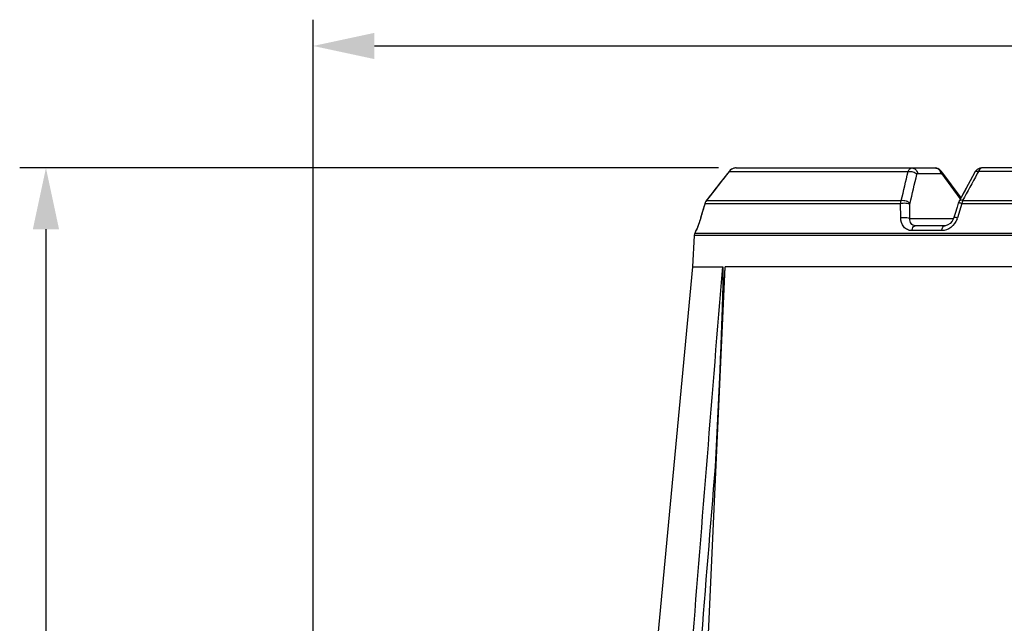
# Model space of a CAD drawing. Header units: millimetres. Extents: x -192 to 265, y -68 to 200.
# Tile 6 of 47: x -189 to -133, y 163 to 197. Entities that reach past the tile are written whole.
import ezdxf

# ---------------------------------------------------------------- set-up
doc = ezdxf.new("R2010")
doc.units = ezdxf.units.MM
doc.header["$LTSCALE"] = 16.335
doc.layers.get('0').update_dxf_attribs({"linetype": 'CONTINUOUS'})

# ---------------------------------------------------------------- blocks, each defined once
blk = doc.blocks.new('_FILLED')
at = {"color": 0, "linetype": 'ByBlock'}
blk.add_solid([(0, 0), (-1, 0.214), (-1, -0.214)], dxfattribs=at)

msp = doc.modelspace()

# ---------------------------------------------------------------- linework, layer by layer
at = {"color": 7, "linetype": 'Continuous'}
for p, q in [((-172.49366, 126.08064), (-172.49366, 197.44262)), ((-168.99366, 195.94262), (-79.53293, 195.94262)), ((-149.33278, 188.97799), (-189.25834, 188.97799)), ((-148.73697, 188.77765), (-148.73539, 188.78145)), ((-148.73697, 188.77765), (-138.50818, 188.77765)), ((-148.33463, 188.97799), (-136.96096, 188.97799)), ((-137.96403, 188.66315), (-136.63601, 188.66315)), ((-136.74781, 188.91567), (-136.81632, 188.94499)), ((-136.23824, 188.29581), (-136.6103, 188.79514)), ((-136.59083, 188.63361), (-135.54593, 187.2313)), ((-135.48112, 187.27974), (-136.52596, 188.68195)), ((-134.70071, 188.72879), (-134.96696, 188.23845)), ((-134.49208, 188.77765), (-134.56052, 188.65231)), ((-114.0345, 188.77765), (-134.49208, 188.77765)), ((-114.21948, 188.97799), (-134.30711, 188.97799)), ((-135.14094, 187.91765), (-135.31161, 187.60293)), ((-135.48112, 187.27974), (-135.81034, 187.72155)), ((-135.30838, 187.60889), (-135.59731, 187.07544)), ((-135.31161, 187.60293), (-135.48543, 187.28202)), ((-150.10979, 186.95716), (-150.10945, 186.96209)), ((-150.10979, 186.95716), (-138.93574, 186.95716)), ((-150.02381, 187.12788), (-150.07013, 187.05679)), ((-150.02524, 187.12481), (-150.02381, 187.12788)), ((-150.02524, 187.12481), (-138.8957, 187.12481)), ((-138.9319, 186.13462), (-138.93574, 186.95716)), ((-138.4016, 186.09578), (-138.40352, 186.91831)), ((-135.43734, 186.95716), (-135.68873, 186.13462)), ((-135.54593, 187.2313), (-135.5268, 187.20563)), ((-135.43734, 186.95716), (-113.08924, 186.95716)), ((-135.39283, 187.12481), (-113.13375, 187.12481)), ((-135.82291, 186.37288), (-135.89343, 186.14002)), ((-150.35734, 186.13463), (-150.35696, 186.13914)), ((-138.4016, 186.09578), (-135.90848, 186.09578)), ((-136.41631, 185.67599), (-138.09767, 185.67599)), ((-187.75834, 185.47799), (-187.75834, 47.88849)), ((-150.80942, 183.33967), (-150.70297, 185.11892)), ((-150.70297, 185.11892), (-150.6842, 185.22859)), ((-97.82362, 185.11892), (-150.70297, 185.11892)), ((-150.63505, 185.4), (-150.6842, 185.22859)), ((-97.84239, 185.22859), (-150.6842, 185.22859)), ((-150.61667, 185.4), (-150.63505, 185.4)), ((-136.58746, 185.4), (-138.29251, 185.4)), ((-153.23221, 157.51679), (-150.80942, 183.33967)), ((-150.80942, 183.33967), (-149.10083, 183.33967)), ((-149.92466, 161.9571), (-148.95952, 183.33967)), ((-149.51706, 171.91757), (-148.95952, 183.33967)), ((-97.71717, 183.33967), (-148.95952, 183.33967))]:
    msp.add_line(p, q, dxfattribs=at)
for points in [[(-148.73539, 188.78145), (-149.11441, 188.29589), (-149.60878, 187.66143), (-150.02381, 187.12788)], [(-148.33464, 188.97799), (-148.4645, 188.96067), (-148.62296, 188.88745), (-148.73539, 188.78145)], [(-148.62975, 188.88105), (-148.63703, 188.87738), (-148.73539, 188.78145)], [(-136.6103, 188.79514), (-136.73371, 188.91093), (-136.87392, 188.96875), (-136.96096, 188.97799)], [(-134.70071, 188.72879), (-134.96435, 188.24326), (-135.30838, 187.60889)], [(-134.56191, 188.89196), (-134.67731, 188.76797), (-134.70071, 188.7288)], [(-134.68076, 188.76219), (-134.68171, 188.76113), (-134.70071, 188.72881)], [(-134.30969, 188.97798), (-134.41528, 188.96364), (-134.56191, 188.89196)], [(-150.10945, 186.96209), (-150.17423, 186.74702), (-150.287, 186.37206)], [(-135.64408, 186.96277), (-135.70929, 186.74775), (-135.82291, 186.37288)], [(-135.59726, 187.07554), (-135.63863, 186.97986), (-135.64408, 186.96276)], [(-150.287, 186.37206), (-150.36333, 186.11798), (-150.39456, 186.01601), (-150.42448, 185.92107), (-150.45273, 185.83396), (-150.47896, 185.7553), (-150.5029, 185.6855), (-150.52434, 185.62491), (-150.54306, 185.57371)], [(-150.48162, 185.74765), (-150.48812, 185.72837), (-150.51194, 185.65972), (-150.53301, 185.60099)], [(-135.89344, 186.13998), (-135.90869, 186.09516), (-135.99076, 185.93878), (-136.10343, 185.81121), (-136.2356, 185.72172), (-136.37104, 185.67911), (-136.41702, 185.67599)], [(-150.54306, 185.57371), (-150.55861, 185.53281), (-150.57044, 185.50327), (-150.57783, 185.486), (-150.57908, 185.48327)]]:
    msp.add_lwpolyline(points, dxfattribs=at)
for centre, radius, start, end in [((514.26263, -329.31426), 841.42005, 141.99464211, 142.13734003), ((-148.33202, 188.46874), 0.50933, 97.678872, 142.662358), ((-148.33273, 188.47122), 0.50677, 90.215009, 97.636212), ((-149.61944, 186.81505), 0.51053, 158.428182, 163.837083), ((-149.61887, 186.81474), 0.51117, 149.495345, 158.419407), ((-149.61922, 186.81486), 0.51081, 144.585135, 149.487531), ((-149.61953, 186.81509), 0.51042, 142.641312, 144.584954), ((-136.71109, 186.44702), 1.06903, 338.850467, 343.008724), ((-150.26881, 185.29499), 0.381, 139.769349, 164.001509)]:
    msp.add_arc(centre, radius, start, end, dxfattribs=at)
for points in [[(-138.8957, 187.12481), (-138.76697, 187.67586), (-138.63782, 188.22681), (-138.50818, 188.77765)], [(-138.39909, 186.96023), (-138.26908, 187.51129), (-138.13859, 188.06224), (-138.00756, 188.61306)], [(-136.74887, 188.88885), (-136.71605, 188.85705), (-136.6892, 188.81818), (-136.67002, 188.7767)], [(-136.67002, 188.7767), (-136.65343, 188.74084), (-136.64198, 188.70221), (-136.63601, 188.66315)], [(-134.56052, 188.65231), (-134.83838, 188.14337), (-135.11579, 187.63419), (-135.39283, 187.12481)], [(-150.10979, 186.95716), (-150.19246, 186.68303), (-150.27498, 186.40885), (-150.35733, 186.13462)], [(-138.40352, 186.91831), (-138.40355, 186.93236), (-138.40231, 186.94655), (-138.39909, 186.96023)], [(-150.84352, 161.64113), (-150.26358, 168.87405), (-149.68276, 176.1069), (-149.10083, 183.33967)], [(-150.34498, 161.61218), (-150.06922, 165.04733), (-149.79326, 168.48246), (-149.51706, 171.91757)]]:
    msp.add_open_spline(points, degree=3, dxfattribs=at)
for points, knots in [([(-138.50818, 188.77765), (-138.48697, 188.83207), (-138.43661, 188.92681), (-138.33407, 188.97799), (-138.28897, 188.97799)], [0, 0, 0, 0, 0.56426416, 1, 1, 1, 1]), ([(-138.50818, 188.77765), (-138.41608, 188.79408), (-138.22996, 188.77378), (-138.06262, 188.68082), (-138.00756, 188.61306)], [0, 0, 0, 0, 0.51724415, 1, 1, 1, 1]), ([(-138.28897, 188.97799), (-138.21228, 188.97799), (-138.04827, 188.90495), (-137.97672, 188.7463), (-137.96403, 188.66315)], [0, 0, 0, 0, 0.47690495, 1, 1, 1, 1]), ([(-138.00756, 188.61306), (-138.00585, 188.62022), (-137.99976, 188.64163), (-137.97959, 188.66315), (-137.96403, 188.66315)], [0, 0, 0, 0, 0.32096224, 1, 1, 1, 1]), ([(-136.96096, 188.97799), (-136.90338, 188.97799), (-136.82361, 188.95223), (-136.76336, 188.9029), (-136.74887, 188.88885)], [0, 0, 0, 0, 0.74039836, 1, 1, 1, 1]), ([(-136.63601, 188.66315), (-136.63219, 188.66315), (-136.61374, 188.65969), (-136.59954, 188.64529), (-136.59083, 188.63361)], [0, 0, 0, 0, 0.20767867, 1, 1, 1, 1]), ([(-136.61023, 188.79511), (-136.60263, 188.7849), (-136.57564, 188.73562), (-136.57923, 188.67468), (-136.59083, 188.63361)], [0, 0, 0, 0, 0.22972665, 1, 1, 1, 1]), ([(-134.49208, 188.77765), (-134.51583, 188.78201), (-134.58566, 188.79127), (-134.67718, 188.77205), (-134.7007, 188.7288)], [0, 0, 0, 0, 0.32906806, 1, 1, 1, 1]), ([(-134.30711, 188.97799), (-134.32475, 188.97799), (-134.37587, 188.96275), (-134.44296, 188.88979), (-134.47652, 188.81926), (-134.49208, 188.77765)], [0, 0, 0, 0, 0.18491596, 0.53431262, 1, 1, 1, 1]), ([(-138.93574, 186.95716), (-138.93394, 186.97211), (-138.92551, 187.02901), (-138.91085, 187.08512), (-138.8957, 187.12481)], [0, 0, 0, 0, 0.2616275, 1, 1, 1, 1]), ([(-138.93574, 186.95716), (-138.84055, 186.97768), (-138.69422, 186.98425), (-138.51579, 186.96026), (-138.43556, 186.93551), (-138.40352, 186.91831)], [0, 0, 0, 0, 0.54050825, 0.7981715, 1, 1, 1, 1]), ([(-138.8957, 187.12481), (-138.80403, 187.14026), (-138.61965, 187.11949), (-138.45376, 187.02723), (-138.39909, 186.96023)], [0, 0, 0, 0, 0.51806238, 1, 1, 1, 1]), ([(-135.62538, 186.97479), (-135.62783, 186.97422), (-135.6349, 186.97228), (-135.6426, 186.96759), (-135.64407, 186.96277)], [0, 0, 0, 0, 0.33205541, 1, 1, 1, 1]), ([(-135.43734, 186.95716), (-135.47551, 186.96515), (-135.53733, 186.97526), (-135.60183, 186.98026), (-135.62538, 186.97479)], [0, 0, 0, 0, 0.61727556, 1, 1, 1, 1]), ([(-135.39283, 187.12481), (-135.41614, 187.1289), (-135.48478, 187.13746), (-135.57418, 187.118), (-135.59725, 187.07553)], [0, 0, 0, 0, 0.32871475, 1, 1, 1, 1]), ([(-135.39283, 187.12481), (-135.39772, 187.11201), (-135.41677, 187.05734), (-135.42997, 187.00071), (-135.43734, 186.95716)], [0, 0, 0, 0, 0.2367708, 1, 1, 1, 1]), ([(-150.50035, 185.68909), (-150.51436, 185.64855), (-150.53959, 185.57748), (-150.57052, 185.49525), (-150.59094, 185.44648), (-150.60183, 185.42159), (-150.60955, 185.40858), (-150.61432, 185.4), (-150.61667, 185.4)], [0, 0, 0, 0, 0.41181892, 0.72502628, 0.83965661, 0.92410244, 0.97741263, 1, 1, 1, 1]), ([(-150.35733, 186.13462), (-150.36953, 186.094), (-150.41512, 185.94483), (-150.46325, 185.79643), (-150.50035, 185.68909)], [0, 0, 0, 0, 0.27194, 1, 1, 1, 1]), ([(-138.9319, 186.13462), (-138.83693, 186.15483), (-138.69114, 186.16131), (-138.51337, 186.13741), (-138.43351, 186.11283), (-138.4016, 186.09578)], [0, 0, 0, 0, 0.54099196, 0.79839542, 1, 1, 1, 1]), ([(-138.29251, 185.4), (-138.37978, 185.39999), (-138.556, 185.43643), (-138.84749, 185.66125), (-138.93097, 185.9504), (-138.9319, 186.13462)], [0, 0, 0, 0, 0.24415341, 0.48462279, 1, 1, 1, 1]), ([(-138.09767, 185.67599), (-138.14673, 185.67599), (-138.24435, 185.69704), (-138.35322, 185.7991), (-138.40568, 185.94048), (-138.40738, 186.04315), (-138.4016, 186.09578)], [0, 0, 0, 0, 0.25026547, 0.48457756, 0.7299117, 1, 1, 1, 1]), ([(-138.29251, 185.4), (-138.28677, 185.4376), (-138.26603, 185.52051), (-138.2118, 185.63058), (-138.13236, 185.67599), (-138.09767, 185.67599)], [0, 0, 0, 0, 0.31721832, 0.71073546, 1, 1, 1, 1]), ([(-135.71407, 186.06131), (-135.78513, 185.87753), (-136.02016, 185.55233), (-136.40324, 185.39999), (-136.58746, 185.4)], [0, 0, 0, 0, 0.51682442, 1, 1, 1, 1]), ([(-136.58746, 185.4), (-136.58244, 185.43744), (-136.56702, 185.50703), (-136.52633, 185.61043), (-136.46023, 185.67599), (-136.41631, 185.67599)], [0, 0, 0, 0, 0.33123918, 0.61485881, 1, 1, 1, 1]), ([(-135.68873, 186.13463), (-135.73645, 186.14455), (-135.80086, 186.15471), (-135.86734, 186.15573), (-135.89137, 186.14676), (-135.89343, 186.14002)], [0, 0, 0, 0, 0.69719409, 0.89909314, 1, 1, 1, 1]), ([(-149.10083, 183.33967), (-149.09632, 183.33967), (-149.09489, 183.3232), (-149.09074, 183.30228), (-149.08885, 183.26526), (-149.08685, 183.22315), (-149.08533, 183.16475), (-149.08435, 183.09165), (-149.08407, 183.00338), (-149.08436, 182.91486), (-149.0853, 182.79651), (-149.08725, 182.64834), (-149.09039, 182.47034), (-149.09538, 182.23267), (-149.10273, 181.93534), (-149.11274, 181.57834), (-149.12362, 181.22114), (-149.13519, 180.8638), (-149.15137, 180.38715), (-149.17276, 179.79117), (-149.19986, 179.07586), (-149.2281, 178.36038), (-149.26707, 177.40616), (-149.31791, 176.21319), (-149.38172, 174.78148), (-149.44803, 173.34955), (-149.49379, 172.39492), (-149.51706, 171.91757)], [0, 0, 0, 0, 0.00118452, 0.00289659, 0.00656666, 0.01033767, 0.01414937, 0.02183137, 0.02955445, 0.03730042, 0.04506116, 0.06061114, 0.07618575, 0.09177652, 0.12298975, 0.1542309, 0.18549071, 0.21676408, 0.24804784, 0.3106388, 0.3732531, 0.43588483, 0.49853033, 0.62385353, 0.74921034, 0.87459389, 1, 1, 1, 1])]:
    msp.add_open_spline(points, degree=3, knots=knots, dxfattribs=at)

# ---------------------------------------------------------------- block references
at = {"color": 7, "linetype": 'Continuous', "xscale": 3.5, "yscale": 3.5, "zscale": 3.5}
for p, rotation in [((-172.49366, 195.94262), 180), ((-187.75834, 188.97799), 90)]:
    msp.add_blockref('_FILLED', p, dxfattribs=dict(at, rotation=rotation))

doc.saveas('drawing.dxf')
